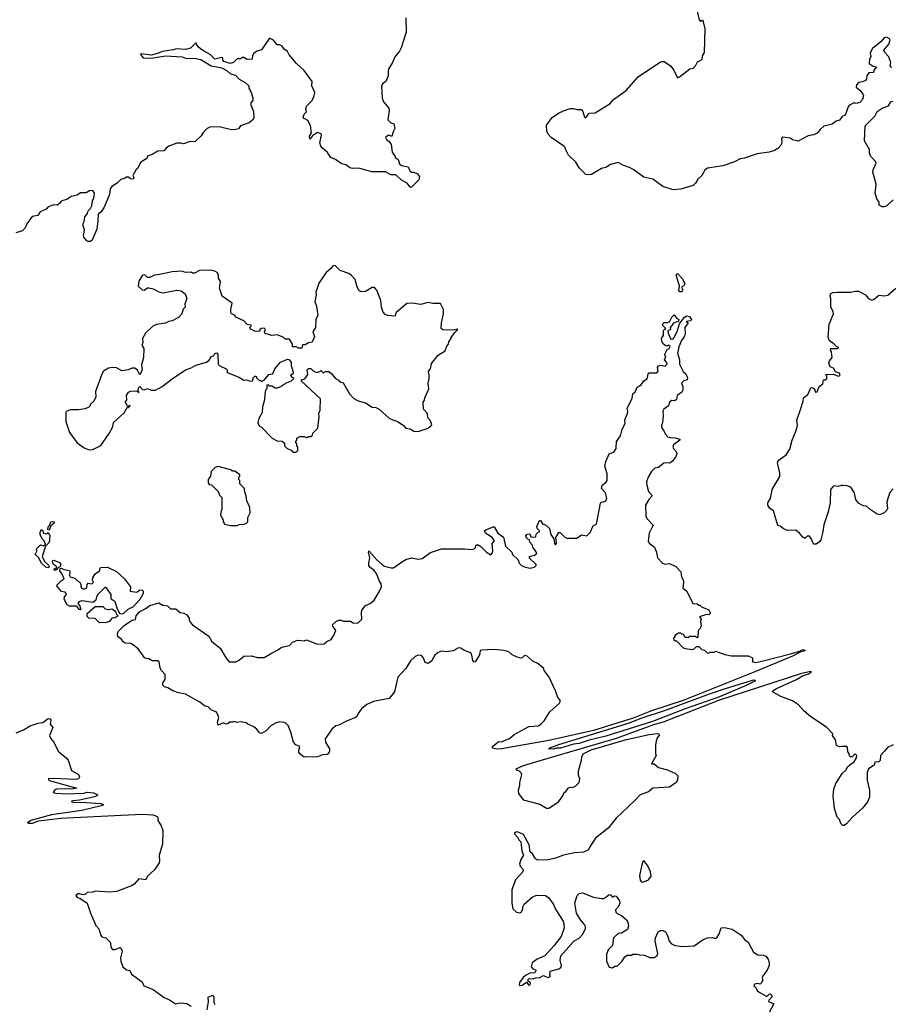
# Model space of a CAD drawing. Extents: x 1985742 to 2252716, y 78271 to 266492.
# Tile 135 of 250: x 2073750 to 2081548, y 212940 to 221748. Entities that reach past the tile are written whole.
import ezdxf

# ---------------------------------------------------------------- set-up
doc = ezdxf.new("R2010")
doc.units = 0

msp = doc.modelspace()

# ---------------------------------------------------------------- linework, layer by layer
at = {"layer": '0CON10XD'}
for points in [[(2081483.3, 221586.7), (2081457.7, 221552.3), (2081380.7, 221489.3), (2081358.3, 221451.7), (2081363.3, 221415), (2081353.3, 221395), (2081350, 221355), (2081385, 221332.5), (2081416.7, 221326.7), (2081393, 221297), (2081387.5, 221275), (2081347.5, 221272.5), (2081330, 221245), (2081326.2, 221215), (2081317.5, 221205), (2081289.3, 221190.7), (2081255, 221186.2), (2081236.7, 221165), (2081233.3, 221145), (2081268.8, 221115), (2081292.7, 221082.7), (2081298, 221065), (2081290, 221035), (2081265, 221006.7), (2081235, 220996.7), (2081215, 221002.5), (2081175, 220984.2), (2081162.2, 220967.8), (2081136, 220894), (2081109.1, 220880.9), (2081085, 220850), (2081055, 220840), (2081018.3, 220811.7), (2080945, 220793.8), (2080910, 220765), (2080885, 220732.5), (2080855, 220717.5), (2080805, 220710), (2080715, 220660), (2080664.1, 220674.1), (2080645, 220686.7), (2080574.2, 220695.8), (2080566, 220685), (2080567.9, 220652.1), (2080561.7, 220628.3), (2080533.6, 220596.4), (2080501.7, 220578.3), (2080455, 220563.3), (2080346.4, 220546.4), (2080235, 220510), (2080195, 220503.3), (2080145, 220476.7), (2080039.3, 220440.7), (2079905, 220420), (2079879.5, 220400.5), (2079853.8, 220355), (2079817.6, 220322.4), (2079796.2, 220285), (2079776.7, 220265), (2079665, 220232.5), (2079596.1, 220226.1), (2079505, 220256.2), (2079415, 220320), (2079335, 220338.8), (2079238.3, 220408.3), (2079205, 220426.7), (2079145, 220446.7), (2079105, 220470), (2079035, 220452), (2078995, 220426.2), (2078954.1, 220415.9), (2078865, 220362), (2078835, 220358.8), (2078815, 220363.3), (2078755, 220423.3), (2078725, 220473.3), (2078660, 220535), (2078637.5, 220582.5), (2078630, 220605), (2078617.3, 220617.3), (2078504.1, 220694.1), (2078477.5, 220725), (2078465, 220750), (2078462.5, 220805), (2078515, 220872.5), (2078569.3, 220910.7), (2078616.4, 220933.6), (2078675, 220952.5), (2078705, 220952.5), (2078735, 220943.3), (2078775, 220943.3), (2078787.5, 220927.5), (2078802.9, 220875), (2078815, 220868.8), (2078845, 220910), (2078897.5, 220915), (2079033.6, 220996.4), (2079063.3, 221035), (2079176.7, 221115), (2079282.5, 221235), (2079475, 221363.3), (2079495, 221373.3), (2079515, 221372.5), (2079572.5, 221335), (2079603.3, 221295), (2079635, 221227.5), (2079652.5, 221235), (2079745, 221307.5), (2079776.4, 221313.6), (2079797.5, 221335), (2079815, 221370), (2079855, 221392.5), (2079858.8, 221425), (2079875.4, 221454.6), (2079883.3, 221665), (2079868.3, 221728.3), (2079865, 221737.5), (2079855, 221740), (2079845, 221730), (2079832.5, 221745), (2079800, 221885)], [(2077205.7, 221765), (2077209.2, 221635), (2077164, 221495), (2077148, 221465), (2077106.2, 221415), (2077086, 221365), (2077050, 221305), (2077046, 221286), (2077048, 221245), (2077026.7, 221195), (2076995, 221172.5), (2076987, 221153), (2076993.8, 221045), (2077005, 221013.3), (2077053.3, 220955), (2077056.2, 220935), (2077043, 220853), (2077070, 220825), (2077096, 220816), (2077107.5, 220775), (2077090, 220745), (2077078.3, 220701.7), (2077061.7, 220711.7), (2077045, 220712.5), (2077023.3, 220695), (2077032.5, 220675), (2077056.7, 220656.7), (2077075, 220630), (2077083, 220563), (2077110, 220525), (2077110, 220515), (2077136.7, 220496.7), (2077147, 220457), (2077165, 220442.5), (2077225, 220430), (2077240, 220395), (2077253, 220383), (2077275, 220382.5), (2077309.3, 220369.3), (2077327.5, 220345), (2077322.5, 220315), (2077255, 220250), (2077245, 220250), (2077216.4, 220286.4), (2077165, 220312.5), (2077115, 220360), (2077070.7, 220360.7), (2077023, 220387), (2076896.4, 220386.4), (2076785, 220420), (2076726.4, 220416.4), (2076705, 220423.3), (2076675, 220446.7), (2076625, 220460), (2076575, 220496.7), (2076533.9, 220513.9), (2076505, 220560), (2076455, 220600), (2076443.8, 220616.2), (2076436, 220645), (2076450, 220715), (2076446.1, 220726.1), (2076415, 220737.5), (2076370.8, 220709.2), (2076345, 220680), (2076343.3, 220705), (2076360, 220735), (2076350.5, 220800.5), (2076327.5, 220845), (2076295, 220863.8), (2076286.4, 220876.4), (2076295, 220902.5), (2076316.4, 220923.6), (2076311.2, 220945), (2076316.4, 220973.6), (2076367.5, 221025), (2076383.3, 221065), (2076390, 221095), (2076362.5, 221155), (2076367.5, 221195), (2076295, 221292.5), (2076227.5, 221355), (2076161.7, 221431.7), (2076145, 221462.5), (2076115, 221482.5), (2076099.3, 221509.3), (2076075, 221522.5), (2076055, 221522.5), (2076020, 221565), (2075985, 221582.5), (2075913, 221477), (2075875, 221466.2), (2075843.3, 221445), (2075833.3, 221425), (2075830, 221395), (2075785, 221392.5), (2075755, 221410), (2075745, 221410), (2075725, 221397.5), (2075695, 221397.5), (2075664.1, 221365.9), (2075633.2, 221356.8), (2075576.7, 221375), (2075567.5, 221385), (2075567.5, 221405), (2075559.3, 221409.3), (2075495, 221394.4), (2075455, 221436.7), (2075395, 221467.5), (2075365, 221490), (2075347.5, 221505), (2075325, 221540), (2075277, 221493), (2075235, 221480), (2075152.3, 221487.7), (2075125, 221478), (2075025, 221462), (2074992.9, 221447.1), (2074925, 221431.2), (2074835, 221442.5), (2074830, 221435), (2074853.8, 221405), (2074927.3, 221402.7), (2075055, 221423.3), (2075203.8, 221413.8), (2075235, 221403.3), (2075325, 221399.5), (2075370.6, 221390.6), (2075464, 221334), (2075557.4, 221317.4), (2075605, 221290), (2075635, 221264.4), (2075682.2, 221252.2), (2075714.5, 221214.5), (2075766.7, 221185), (2075800, 221155), (2075800, 221135), (2075817.5, 221105), (2075835, 221050), (2075836.7, 221025), (2075817.5, 221005), (2075817.5, 220985), (2075843.3, 220925), (2075845, 220870), (2075837.5, 220855), (2075803.6, 220826.4), (2075725, 220797.5), (2075707.7, 220772.3), (2075685, 220764.3), (2075645, 220762.5), (2075535, 220788.1), (2075452.5, 220785), (2075427.5, 220775), (2075395, 220742.5), (2075375, 220708.8), (2075316.7, 220655), (2075275, 220658.1), (2075215, 220638), (2075193.9, 220643.9), (2075155, 220642.5), (2075085, 220616), (2075060.5, 220599.5), (2075040, 220575), (2074985, 220572.5), (2074935, 220542.5), (2074893.6, 220526.4), (2074887.5, 220505), (2074835, 220472.5), (2074803, 220417), (2074791.7, 220408.3), (2074762.5, 220355), (2074772.5, 220335), (2074765, 220320), (2074743, 220323), (2074725, 220340), (2074705, 220340), (2074695, 220330), (2074655, 220316.7), (2074622.5, 220285), (2074573.8, 220255), (2074558.8, 220235), (2074553.8, 220185), (2074503.3, 220065), (2074476.7, 220025), (2074453, 220007), (2074450.7, 219949.3), (2074440, 219875), (2074397.5, 219775), (2074385, 219762.5), (2074363, 219763), (2074350, 219770), (2074323, 219803), (2074320, 219815), (2074330, 219865), (2074316.7, 219905), (2074317.5, 219925), (2074327, 219943), (2074332.5, 219985), (2074357.5, 220015), (2074363, 220037), (2074385, 220060), (2074396.4, 220083.6), (2074397.5, 220115), (2074417.5, 220165), (2074420, 220195), (2074405, 220220), (2074375, 220217.5), (2074345, 220197.5), (2074295, 220197.5), (2074265, 220177.5), (2074210, 220165), (2074178.8, 220141.2), (2074120, 220125), (2074107.7, 220102.3), (2074085, 220087.5), (2074055, 220092.5), (2074005, 220072.5), (2073986.1, 220053.9), (2073932.3, 220027.7), (2073913.9, 219996.1), (2073861.7, 219988.3), (2073815, 219922.5), (2073800, 219885), (2073775, 219857.5), (2073715, 219840)], [(2081555, 221319.2), (2081541.2, 221325), (2081536.2, 221335), (2081543.3, 221365), (2081526.2, 221415), (2081489.2, 221455), (2081481.2, 221475), (2081525, 221527.5), (2081537.5, 221565), (2081532.5, 221575), (2081505, 221592.5), (2081483.3, 221586.7)], [(2081565, 220137.5), (2081523.6, 220096.4), (2081508.3, 220081.7), (2081485, 220073.3), (2081465, 220073.3), (2081438.3, 220088.3), (2081440, 220115), (2081417.5, 220145), (2081403.3, 220195), (2081413.3, 220275), (2081383.8, 220385), (2081385.8, 220404.2), (2081412, 220465), (2081405, 220480), (2081363.9, 220523.9), (2081353.6, 220553.6), (2081353.3, 220585), (2081308.8, 220665), (2081315, 220797.5), (2081400.8, 220885), (2081420, 220925), (2081465, 220956.2), (2081523, 220977), (2081545, 221012.5), (2081565, 221020)], [(2076225, 217880), (2076240, 217895), (2076240, 217925), (2076230, 217935), (2076230, 217955), (2076220, 217965), (2076220, 217975), (2076230, 217985), (2076230, 218005), (2076255, 218020), (2076295, 218020), (2076315, 218010), (2076325, 218010), (2076335, 218020), (2076355, 218020), (2076368.3, 218031.7), (2076371.7, 218048.3), (2076417.5, 218095), (2076430, 218195), (2076427.5, 218225), (2076437.5, 218255), (2076440, 218355), (2076270, 218515), (2076270, 218525), (2076300, 218535), (2076317.5, 218555), (2076327.5, 218575), (2076322.5, 218615), (2076335, 218627.5), (2076355, 218627.5), (2076375, 218607.5), (2076405, 218592.5), (2076435, 218600), (2076445, 218610), (2076465, 218590), (2076485, 218600), (2076515, 218600), (2076525, 218590), (2076535, 218590), (2076575, 218537.5), (2076603, 218523), (2076615, 218507.5), (2076645, 218500), (2076701.2, 218401.2), (2076739.3, 218359.3), (2076779.5, 218339.5), (2076845, 218321.2), (2076905, 218282.5), (2076935, 218280), (2076967.5, 218265), (2077059.3, 218179.3), (2077135, 218150), (2077185, 218117.5), (2077205, 218092.5), (2077245, 218087.5), (2077275, 218066.7), (2077315, 218063.8), (2077395, 218090), (2077423, 218107), (2077437.5, 218125), (2077425, 218160), (2077402.5, 218185), (2077400, 218225), (2077362.5, 218265), (2077360, 218325), (2077372.5, 218345), (2077373.6, 218363.6), (2077409.2, 218445), (2077404.4, 218495), (2077414.3, 218535), (2077414.3, 218564.3), (2077406.4, 218603.6), (2077426.7, 218625), (2077435, 218672.5), (2077495, 218746), (2077556.7, 218785), (2077573, 218827), (2077587.5, 218845), (2077590, 218865), (2077610, 218895), (2077610, 218905), (2077641.7, 218948.3), (2077670, 218975), (2077665, 218980), (2077635, 218970), (2077535, 218972.5), (2077520, 218985), (2077523.3, 219035), (2077542.5, 219115), (2077542.5, 219155), (2077515, 219210), (2077445, 219210), (2077405, 219217.5), (2077335, 219199.2), (2077265, 219210.8), (2077215, 219209.2), (2077116.2, 219125), (2077110, 219095), (2077045, 219101.9), (2077021.1, 219111.1), (2077002.3, 219132.3), (2076987.8, 219175), (2076981.2, 219235), (2076945, 219327.5), (2076925, 219352.5), (2076905, 219353.3), (2076845, 219316.7), (2076807, 219313), (2076784.2, 219324.2), (2076765.7, 219365.7), (2076750, 219425), (2076719.5, 219459.5), (2076695, 219477.5), (2076617.5, 219505), (2076575, 219546.2), (2076555, 219547.5), (2076543, 219527), (2076492.5, 219485), (2076425, 219390), (2076398.3, 219311.7), (2076402.5, 219285), (2076390.8, 219225), (2076406.2, 219185), (2076416.2, 219105), (2076400, 219065), (2076396.7, 218995), (2076372.5, 218955), (2076387.5, 218915), (2076366.7, 218863.3), (2076333, 218857), (2076305, 218840), (2076281.7, 218838.3), (2076275, 218810), (2076245, 218810), (2076225, 218820), (2076191.7, 218821.7), (2076190, 218845), (2076165, 218890), (2076125, 218890), (2076107, 218907), (2076055, 218927.5), (2076005, 218922.5), (2075945, 218940), (2075940, 218955), (2075950, 218975), (2075937, 218987), (2075910, 218985), (2075900, 218975), (2075898.3, 218961.7), (2075883, 218957), (2075855, 218960), (2075815, 218980), (2075810, 218995), (2075820, 219005), (2075820, 219015), (2075785, 219020), (2075755, 219052.5), (2075690, 219085), (2075668.3, 219108.3), (2075645, 219117.5), (2075638.8, 219128.8), (2075638, 219155), (2075651.7, 219211.7), (2075562.5, 219275), (2075537.5, 219345), (2075547.5, 219405), (2075530, 219435), (2075530, 219465), (2075517.5, 219485), (2075495, 219497.5), (2075455, 219506.7), (2075393, 219503), (2075365, 219507.5), (2075315, 219480), (2075295, 219480), (2075285, 219490), (2075235, 219487.5), (2075205, 219496.7), (2075115, 219492.5), (2075005, 219467.5), (2074955, 219462.5), (2074915, 219442.5), (2074895, 219442.5), (2074870, 219465), (2074848.3, 219461.7), (2074815, 219410), (2074810, 219365), (2074845, 219332.5), (2074865, 219327.5), (2074895, 219350), (2074905, 219350), (2074945, 219340), (2074995, 219312.5), (2075035, 219303.8), (2075155, 219327.5), (2075195, 219322.5), (2075230, 219295), (2075241.7, 219261.7), (2075242.5, 219245), (2075227.5, 219205), (2075230, 219175), (2075213, 219157), (2075200, 219115), (2075170, 219085), (2075115, 219052.5), (2075085, 219047.5), (2075056.1, 219033.9), (2074975, 219021.2), (2074942.5, 219005), (2074875, 218943.3), (2074850, 218895), (2074850.7, 218859.3), (2074843.3, 218835), (2074861.2, 218805), (2074857.5, 218725), (2074841.2, 218658.8), (2074845.6, 218615), (2074825, 218570), (2074805, 218612.5), (2074779.3, 218629.3), (2074755, 218630), (2074720, 218615), (2074665, 218606.7), (2074615, 218633.3), (2074585, 218636.7), (2074545, 218630), (2074500, 218605), (2074484.1, 218575.9), (2074429.5, 218420.5), (2074432.5, 218375), (2074412.5, 218335), (2074380, 218305), (2074380, 218295), (2074369.3, 218280.7), (2074335, 218267.5), (2074275, 218257.5), (2074205, 218257.5), (2074173, 218247), (2074163, 218237), (2074163.6, 218153.6), (2074196.7, 218055), (2074265, 217963.3), (2074326.4, 217916.4), (2074370.7, 217900.7), (2074405, 217902.5), (2074475, 217940), (2074550, 218045), (2074582.5, 218105), (2074590, 218145), (2074685, 218230), (2074711.7, 218278.3), (2074725, 218280), (2074740, 218295), (2074735, 218300), (2074730, 218290), (2074711.7, 218291.7), (2074708.3, 218308.3), (2074692.5, 218325), (2074710, 218345), (2074706.7, 218385), (2074722.5, 218415), (2074745, 218423.3), (2074797.5, 218427.5), (2074815, 218410), (2074820, 218415), (2074810, 218420), (2074813.3, 218455), (2074825, 218467.5), (2074848.3, 218438.3), (2074865, 218437.5), (2074895, 218447.5), (2074925, 218432.5), (2074965, 218432.5), (2075023.6, 218466.4), (2075113.3, 218535), (2075235, 218616.2), (2075285, 218633.3), (2075325, 218656.7), (2075422.5, 218685), (2075446.8, 218703.2), (2075465, 218733.8), (2075485.9, 218744.1), (2075497.5, 218762.5), (2075515, 218767.5), (2075523.8, 218753.8), (2075526.7, 218665), (2075541.7, 218651.7), (2075597.5, 218625), (2075607.5, 218615), (2075607.5, 218595), (2075615, 218587.5), (2075710.7, 218550.7), (2075755, 218522.5), (2075775, 218527.5), (2075817, 218513), (2075833, 218517), (2075843, 218547), (2075855, 218560), (2075865, 218560), (2075870, 218545), (2075895, 218520), (2075905, 218520), (2075915, 218510), (2075921.7, 218518.3), (2075938.3, 218521.7), (2075980, 218575), (2076015, 218580), (2076032.5, 218625), (2076082.5, 218685), (2076145, 218710), (2076158.8, 218708.8), (2076177.5, 218685), (2076177.5, 218655), (2076197.5, 218595), (2076196.4, 218583.6), (2076172.5, 218565), (2076185, 218550), (2076200, 218545), (2076200, 218535), (2076180, 218515), (2076135, 218497.5), (2076090, 218465), (2076055, 218452.5), (2076035, 218452.5), (2076005, 218470), (2075985, 218470), (2075975, 218480), (2075961.7, 218478.3), (2075960, 218445), (2075950, 218435), (2075942.5, 218395), (2075941.7, 218348.3), (2075922.5, 218285), (2075920, 218235), (2075888.3, 218181.7), (2075880, 218145), (2075892.5, 218115), (2075913, 218103), (2076010, 218005), (2076055, 217980), (2076097, 217977), (2076118.3, 217958.3), (2076120, 217935), (2076141.7, 217911.7), (2076178.3, 217898.3), (2076195, 217880), (2076225, 217880)], [(2079675, 219312), (2079655, 219312.5), (2079648, 219325), (2079653.3, 219365), (2079623.3, 219465), (2079635, 219477.5), (2079678.6, 219428.6), (2079700, 219385), (2079691.7, 219368.3), (2079670, 219355), (2079681.7, 219331.7), (2079675, 219312)], [(2081565, 217552.5), (2081535, 217517.5), (2081516.2, 217465), (2081508.3, 217431.7), (2081513.3, 217375), (2081508.3, 217361.7), (2081485, 217337.5), (2081445, 217320), (2081422.5, 217325), (2081357.7, 217367.7), (2081326.1, 217396.1), (2081295, 217399.2), (2081255, 217423.3), (2081231.2, 217455), (2081220, 217515), (2081185, 217567.5), (2081145, 217580), (2081115, 217577.5), (2081105, 217582.5), (2081075, 217573.3), (2081035, 217576.7), (2081025, 217570), (2081002.5, 217545), (2081002, 217425), (2080984.1, 217345.9), (2080945, 217230), (2080936.7, 217165), (2080918.8, 217095), (2080905, 217076.7), (2080875, 217056.7), (2080855, 217057.5), (2080847.5, 217065), (2080835, 217100), (2080817, 217127), (2080795, 217126.7), (2080775, 217107.5), (2080755, 217117.5), (2080727.5, 217155), (2080695, 217180), (2080615, 217177.5), (2080580, 217195), (2080555, 217217.5), (2080533.6, 217223.6), (2080492.5, 217355), (2080460, 217375), (2080442.5, 217405), (2080442.5, 217425), (2080466.4, 217463.6), (2080482.5, 217545), (2080549.3, 217660.7), (2080550, 217695), (2080530, 217785), (2080536.7, 217805), (2080606.7, 217855), (2080640, 217905), (2080660, 217985), (2080691.7, 218058.3), (2080707.5, 218115), (2080703.6, 218166.4), (2080735, 218260), (2080760, 218335), (2080762.5, 218365), (2080802.5, 218395), (2080825, 218450), (2080835, 218457.5), (2080858.3, 218448.3), (2080870, 218415), (2080885, 218420), (2080902.5, 218465), (2080935, 218490), (2080940, 218525), (2080955, 218527.5), (2080970.7, 218539.3), (2080972.5, 218562.5), (2080960, 218575), (2081027.3, 218577.3), (2081075, 218558.6), (2081091.2, 218565), (2081085, 218586.2), (2081047.7, 218597.7), (2081030, 218630), (2081001.7, 218641.7), (2080987.5, 218675), (2080993.9, 218696.1), (2081017.5, 218725), (2081012.5, 218775), (2081002.5, 218795), (2081007.5, 218805), (2081063, 218807), (2081077.5, 218815), (2081061.2, 218821.2), (2081035, 218847.5), (2080994.3, 218874.3), (2080984.1, 218904.1), (2080990.8, 219025), (2081030, 219115), (2081027.5, 219135), (2081008.3, 219178.3), (2081006.7, 219255), (2081000, 219275), (2081003.9, 219296.1), (2081023.9, 219306.1), (2081065, 219311.2), (2081185, 219311.2), (2081225, 219320), (2081255, 219318.8), (2081317.3, 219287.3), (2081345, 219253.3), (2081375, 219240), (2081395, 219247.5), (2081435, 219283.8), (2081485, 219276.7), (2081516.4, 219283.6), (2081587.5, 219345)], [(2076415, 215153.3), (2076295, 215150), (2076255, 215180), (2076246.2, 215195), (2076246.4, 215213.6), (2076257.5, 215245), (2076221.7, 215261.7), (2076200, 215285), (2076176, 215375), (2076152.7, 215432.7), (2076135, 215453.3), (2076115, 215460), (2076076.1, 215466.1), (2076045, 215456.7), (2075997.7, 215432.3), (2075955, 215386.7), (2075915, 215362.5), (2075895, 215367.5), (2075871.7, 215401.7), (2075845, 215421.2), (2075790, 215445), (2075775, 215457.5), (2075725, 215466.7), (2075695, 215460), (2075665, 215470), (2075655, 215462.5), (2075625, 215462.5), (2075615, 215452.5), (2075595, 215447.5), (2075575, 215457.5), (2075525, 215437.5), (2075520, 215465), (2075532.5, 215505), (2075517.5, 215545), (2075507.5, 215555), (2075465, 215570), (2075435, 215600), (2075405, 215611.2), (2075362.3, 215642.3), (2075235, 215713.8), (2075170, 215725), (2075120, 215745), (2075075, 215772.5), (2075045, 215780), (2075030, 215795), (2075030, 215815), (2075052.5, 215845), (2075051.7, 215891.7), (2075020, 215925), (2075008.3, 215948.3), (2074997.5, 216005), (2074985, 216012.5), (2074935, 216012.5), (2074905, 216030), (2074870, 216035), (2074809.3, 216119.3), (2074768.3, 216151.7), (2074745, 216166.7), (2074695, 216171.2), (2074675, 216183.3), (2074662.5, 216205), (2074628.3, 216228.3), (2074626.1, 216253.9), (2074632, 216275), (2074680.8, 216325), (2074715, 216350), (2074755, 216375.8), (2074785, 216382.5), (2074792, 216415), (2074825, 216454.4), (2074873, 216477), (2074915, 216506.9), (2074995, 216532.5), (2075031.2, 216511.2), (2075072.5, 216505), (2075098.3, 216478.3), (2075147.7, 216477.7), (2075186.4, 216446.4), (2075219.5, 216439.5), (2075245, 216423.8), (2075266.2, 216395), (2075266.7, 216375), (2075275, 216357.5), (2075296.7, 216335), (2075443.8, 216233.8), (2075470, 216185), (2075543.3, 216125), (2075596.7, 216035), (2075625, 216004), (2075685, 216003.3), (2075715, 216018.8), (2075755, 216053.3), (2075825, 216058), (2075875, 216042.5), (2075937.1, 216042.9), (2075994.2, 216075.8), (2076055, 216106.7), (2076095, 216136.2), (2076165, 216150), (2076191.7, 216178.3), (2076235, 216197.5), (2076295, 216190), (2076315, 216200), (2076415, 216161.2), (2076475, 216163.8), (2076497.5, 216185), (2076535.9, 216204.1), (2076557.5, 216235), (2076577.5, 216285), (2076551.7, 216321.7), (2076550, 216335), (2076583, 216367), (2076605, 216377.5), (2076625, 216377.5), (2076647, 216367), (2076708.3, 216368.3), (2076735, 216352.5), (2076775, 216350), (2076810, 216385), (2076807.5, 216445), (2076812.5, 216465), (2076845, 216506.7), (2076885, 216526.7), (2076920, 216555), (2076970, 216635), (2076986, 216675), (2076985, 216700), (2076965, 216730), (2076945, 216788.8), (2076920.9, 216820.9), (2076886.1, 216846.1), (2076874.2, 216864.2), (2076872.5, 216885), (2076882.5, 216935), (2076870, 216985), (2076875, 216997.5), (2076946.4, 216916.4), (2076995, 216870.8), (2077015, 216860.8), (2077075, 216843.3), (2077095, 216843.3), (2077175, 216900), (2077205, 216918.8), (2077255, 216933.3), (2077315, 216921.2), (2077352.3, 216927.7), (2077425, 216981.2), (2077525, 217013.8), (2077733.6, 217013.6), (2077793, 217007), (2077817.5, 217015), (2077827.5, 217025), (2077830, 217045), (2077845, 217052.5), (2077876.1, 217036.1), (2077927.5, 216985), (2077965, 216960), (2077977.5, 216975), (2077983, 216997), (2077978.3, 217061.7), (2077996.7, 217085), (2077977.1, 217117.1), (2077917.5, 217155), (2077910, 217175), (2077920, 217185), (2077985, 217212.5), (2077995, 217210), (2078026.7, 217155), (2078078.3, 217118.3), (2078095, 217037.5), (2078152.5, 216985), (2078160, 216965), (2078210, 216915), (2078220, 216885), (2078240, 216865), (2078265, 216852.5), (2078315, 216842.5), (2078355, 216850), (2078370, 216865), (2078370, 216875), (2078311.7, 216931.7), (2078310, 216945), (2078355, 216957.5), (2078377.5, 216975), (2078360, 217005), (2078340, 217025), (2078338.3, 217048.3), (2078313, 217073), (2078308.3, 217098.3), (2078295, 217100), (2078280, 217115), (2078278.3, 217131.7), (2078290, 217145), (2078315, 217150), (2078321.7, 217121.7), (2078335, 217117.5), (2078368.3, 217121.7), (2078370, 217145), (2078385, 217160), (2078400, 217165), (2078400, 217175), (2078383, 217193), (2078377.5, 217215), (2078401.7, 217268.3), (2078408.3, 217268.3), (2078430, 217235), (2078445, 217232.5), (2078455, 217230), (2078490, 217195), (2078503, 217143), (2078530, 217105), (2078533.6, 217063.6), (2078545, 217050), (2078552.5, 217065), (2078547.5, 217115), (2078575, 217160), (2078585, 217160), (2078630, 217115), (2078645, 217110), (2078735, 217110), (2078775, 217140), (2078825, 217130), (2078855, 217160), (2078880.7, 217219.3), (2078910, 217235), (2078946.4, 217423.6), (2078955, 217432.5), (2078976.4, 217433.6), (2078995, 217442.5), (2079003.3, 217465), (2078990, 217515), (2078956.7, 217555), (2078962.5, 217585), (2078995, 217606.7), (2079005.8, 217624.2), (2079005.7, 217685), (2078984.3, 217754.3), (2078992.9, 217795), (2079024, 217865), (2079065, 217880), (2079087.6, 217912.4), (2079090.6, 217975), (2079126.2, 218025), (2079138.8, 218085), (2079168, 218135), (2079163, 218167), (2079186.4, 218223.6), (2079190, 218245), (2079185, 218270), (2079228.8, 218361.2), (2079235, 218400), (2079255, 218418.8), (2079275, 218460), (2079308.8, 218481.2), (2079335, 218516.7), (2079362.5, 218535), (2079375, 218587.5), (2079445, 218587.5), (2079462.5, 218605), (2079457.5, 218635), (2079465, 218650), (2079485, 218657.5), (2079525, 218647.5), (2079542.5, 218665), (2079537.5, 218685), (2079517.5, 218705), (2079530, 218735), (2079523, 218743), (2079523.3, 218755), (2079542.5, 218797.5), (2079560, 218805), (2079570, 218825), (2079555, 218837.5), (2079541.7, 218828.3), (2079525, 218832.5), (2079505, 218852.5), (2079495, 218872.5), (2079493.3, 218895), (2079510, 218925), (2079508.8, 218965), (2079515, 218977.5), (2079530, 218985), (2079505, 219012.5), (2079502.5, 219027.5), (2079515, 219037.5), (2079545, 219037.5), (2079565, 219046.2), (2079585, 219086.7), (2079605, 219106.7), (2079625, 219076.7), (2079647.5, 219065), (2079645, 219047.5), (2079602.9, 219037.1), (2079570, 218995), (2079572.5, 218975), (2079550, 218965), (2079551.2, 218945), (2079575, 218890), (2079595, 218892.5), (2079606.1, 218903.9), (2079635, 218967.5), (2079651.7, 219028.3), (2079696.2, 219085), (2079715, 219100), (2079743.6, 219093.6), (2079760, 219065), (2079755, 219052.5), (2079713, 219047), (2079730, 219035), (2079701.2, 218995), (2079703.3, 218935), (2079695, 218910), (2079671.7, 218878.3), (2079648.3, 218821.7), (2079636.2, 218765), (2079653.8, 218705), (2079653.3, 218665), (2079685, 218600), (2079708.8, 218578.8), (2079723.3, 218545), (2079722.5, 218527.5), (2079691.7, 218518.3), (2079670, 218495), (2079683, 218463), (2079682.5, 218435), (2079673, 218417), (2079632.5, 218385), (2079625, 218350), (2079611.7, 218338.3), (2079585, 218342.5), (2079575, 218336.7), (2079564, 218325), (2079555.8, 218294.2), (2079513.3, 218265), (2079504, 218245), (2079508, 218205), (2079500.8, 218145), (2079490.8, 218115), (2079494, 218095), (2079510.8, 218075), (2079525, 218043.3), (2079547.7, 218017.7), (2079569.2, 218009.2), (2079615, 218006.9), (2079655, 217996.2), (2079656.7, 217985), (2079600, 217945), (2079593.3, 217925), (2079596.7, 217915), (2079623.6, 217883.6), (2079630, 217865), (2079616.7, 217835), (2079587.5, 217795), (2079565, 217780), (2079515, 217783.3), (2079465, 217743.3), (2079432.5, 217735), (2079403.8, 217705), (2079373.8, 217655), (2079358, 217615), (2079360, 217585), (2079375, 217526.7), (2079406.2, 217495), (2079406.2, 217485), (2079378.8, 217455), (2079347.5, 217405), (2079351.4, 217305), (2079363.6, 217283.6), (2079416.7, 217225), (2079381.2, 217155), (2079374, 217085), (2079382.5, 217065), (2079428.3, 217028.3), (2079446.7, 216985), (2079456.7, 216935), (2079500, 216885), (2079525, 216877.5), (2079565, 216882.5), (2079620, 216855), (2079665, 216810), (2079670, 216765), (2079687, 216737), (2079690, 216715), (2079683, 216663), (2079717.5, 216635), (2079772.5, 216525), (2079811.7, 216521.7), (2079825, 216510), (2079835, 216510), (2079850, 216495), (2079915, 216467.5), (2079927.5, 216445), (2079926.7, 216435), (2079915.8, 216424.2), (2079895, 216426.7), (2079832.5, 216405), (2079847.5, 216385), (2079840, 216365), (2079847.5, 216325), (2079838.3, 216301.7), (2079820, 216285), (2079818.3, 216221.7), (2079805, 216220), (2079795, 216230), (2079745, 216230), (2079735, 216220), (2079705, 216220), (2079688.3, 216248.3), (2079675, 216250), (2079665, 216260), (2079645, 216260), (2079611.7, 216238.3), (2079610, 216225), (2079600, 216215), (2079601.7, 216201.7), (2079615, 216190), (2079625, 216190), (2079685, 216130), (2079703, 216123), (2079765, 216112.5), (2079785, 216120), (2079805, 216140), (2079825, 216140), (2079853, 216113), (2079877, 216107), (2079900, 216085), (2079915, 216080), (2079925, 216090), (2079965, 216090), (2079975, 216100), (2080058.3, 216068.3), (2080115, 216057.5), (2080266.4, 216056.4), (2080305, 216040), (2080305, 216003.3), (2080335, 215998), (2080413.3, 216015), (2080635, 216070.9), (2080730.8, 216099.2), (2080755, 216114), (2080775.9, 216105.9), (2080765, 216098), (2080738.3, 216091.7), (2080665, 216053.5), (2080327.1, 215912.9), (2079685, 215658.8), (2079402.5, 215565), (2079240, 215500), (2078885, 215390), (2078485, 215300), (2078060, 215225), (2078022.4, 215222.4), (2077980, 215230), (2077980, 215245), (2078027.5, 215285), (2078035, 215290), (2078065, 215287.5), (2078115, 215313.3), (2078130, 215315), (2078172.5, 215355), (2078306.1, 215423.9), (2078387.7, 215432.3), (2078412.5, 215445), (2078443.3, 215475), (2078494.4, 215555.6), (2078580, 215635), (2078586.2, 215645), (2078585, 215660), (2078563.8, 215685), (2078543.8, 215745), (2078486.1, 215866.1), (2078443.3, 215925), (2078435, 215947.5), (2078380.7, 215990.7), (2078345, 216007.5), (2078290, 216055), (2078265, 216060), (2078245, 216040), (2078235, 216037.5), (2078200, 216045), (2078155, 216066.7), (2078125, 216092.5), (2078085, 216106.2), (2077985, 216114.2), (2077885, 216108.1), (2077871.2, 216105), (2077863.1, 216065), (2077825.3, 216004.7), (2077815, 216000.8), (2077803.5, 216015), (2077795.7, 216064.3)], [(2075695, 217222.5), (2075715, 217232.5), (2075756.4, 217233.6), (2075780, 217245), (2075790, 217255), (2075792.5, 217295), (2075812.5, 217335), (2075810, 217385), (2075783, 217443), (2075777.5, 217485), (2075760, 217535), (2075760, 217555), (2075720, 217595), (2075720, 217625), (2075710, 217635), (2075710, 217655), (2075720, 217665), (2075720, 217675), (2075675, 217710), (2075655, 217710), (2075647, 217717), (2075525, 217750), (2075515, 217747.5), (2075495, 217737.5), (2075462.5, 217705), (2075457.5, 217665), (2075437.5, 217635), (2075437.5, 217605), (2075445, 217590), (2075466.4, 217586.4), (2075526.4, 217526.4), (2075537.5, 217495), (2075557.5, 217475), (2075557.5, 217365), (2075548.3, 217341.7), (2075547.5, 217315), (2075570, 217275), (2075570, 217255), (2075580, 217245), (2075580, 217235), (2075635, 217222.5), (2075695, 217222.5)], [(2074005, 216843.8), (2073985, 216851.2), (2073946.7, 216885), (2073917.5, 216937.5), (2073887.5, 216965), (2073902.5, 216995), (2073900, 217015), (2073935, 217050), (2073965, 217040), (2073980, 217055), (2073970, 217085), (2073952.5, 217105), (2073933.6, 217143.6), (2073933.6, 217166.4), (2073945, 217187.5), (2073955, 217180), (2073963.3, 217153.3), (2073991.7, 217148.3), (2074005, 217160), (2074020, 217135), (2074015, 217070), (2073981.7, 217038.3), (2073951.2, 216945), (2073972.5, 216902.5), (2074008.3, 216868.3), (2074012.5, 216855), (2074005, 216843.8)], [(2074015, 217180), (2074003, 217183), (2074005, 217210), (2074018.3, 217221.7), (2074030, 217255), (2074055, 217260), (2074057.5, 217245), (2074030, 217220), (2074015, 217180)], [(2074075, 216822.5), (2074060, 216825), (2074060, 216835), (2074078.3, 216841.7), (2074080, 216855), (2074052.5, 216875), (2074042.5, 216895), (2074043.3, 216906.7), (2074055, 216912.5), (2074105, 216892.5), (2074117.5, 216875), (2074108.3, 216851.7), (2074091.7, 216848.3), (2074088.3, 216831.7), (2074075, 216822.5)], [(2074650, 216430), (2074626.7, 216475), (2074605, 216540), (2074570, 216565), (2074567.5, 216605), (2074525, 216670), (2074511.7, 216668.3), (2074448.8, 216605), (2074436.2, 216585), (2074430, 216555), (2074407, 216533), (2074305, 216550), (2074280.7, 216539.3), (2074270, 216525), (2074287.5, 216505), (2074290, 216485), (2074300, 216475), (2074295, 216470), (2074281.7, 216471.7), (2074261.7, 216501.7), (2074195, 216502.5), (2074175, 216513.3), (2074147.5, 216565), (2074152.5, 216585), (2074168.8, 216605), (2074166.1, 216616.1), (2074156.2, 216626.2), (2074125, 216632.5), (2074080, 216685), (2074121.7, 216728.3), (2074147.5, 216745), (2074127.5, 216795), (2074110, 216815), (2074111.7, 216838.3), (2074125, 216840), (2074145, 216830), (2074195, 216820), (2074200, 216815), (2074196.7, 216775), (2074202.5, 216765), (2074245, 216752.5), (2074267, 216727), (2074287.5, 216715), (2074296.1, 216696.1), (2074296.7, 216675), (2074305, 216663.3), (2074325, 216653.8), (2074350, 216665), (2074352.5, 216695), (2074363.9, 216706.1), (2074395, 216702.5), (2074410, 216715), (2074402.5, 216735), (2074403.3, 216755), (2074425, 216790), (2074463, 216817), (2074471.7, 216848.3), (2074535, 216850), (2074615, 216811.2), (2074688.8, 216745), (2074742.5, 216675), (2074740, 216635), (2074795, 216626.7), (2074806, 216634), (2074825, 216648), (2074845, 216646), (2074856, 216635), (2074854.2, 216615), (2074825, 216561.2), (2074765, 216497.1), (2074718.2, 216471.8), (2074675, 216434.3), (2074650, 216430)], [(2074465, 216352.5), (2074425, 216390), (2074370, 216395), (2074355, 216410), (2074353, 216437), (2074425, 216500), (2074495, 216500), (2074515, 216477.5), (2074545, 216472.5), (2074575, 216477.5), (2074606.4, 216456.4), (2074613.9, 216433.9), (2074630, 216415), (2074605, 216396.2), (2074576, 216394), (2074555, 216363.8), (2074525, 216354), (2074465, 216352.5)], [(2077795.7, 216064.3), (2077792.5, 216075), (2077776.1, 216086.1), (2077725, 216107.5), (2077697, 216127), (2077675, 216127.5), (2077629.3, 216100.7), (2077565, 216093.8), (2077525, 216098), (2077495, 216087.5), (2077465.5, 216064.5), (2077435, 216010), (2077405, 215990), (2077378.3, 215998.3), (2077364, 216035), (2077345, 216060), (2077315, 216062.9), (2077288.9, 216051.1), (2077247.2, 216012.8), (2077205.2, 215944.8), (2077132.5, 215865), (2077102.9, 215735), (2077055, 215676.7), (2076915, 215649.2), (2076855, 215621.2), (2076807.6, 215582.4), (2076777.7, 215542.3), (2076766.2, 215515), (2076755, 215506.2), (2076675, 215473.8), (2076605, 215436.2), (2076579.7, 215430.3), (2076545, 215404), (2076484.2, 215315), (2076487.5, 215285), (2076522.5, 215225), (2076521.7, 215211.7), (2076517.5, 215195), (2076500, 215175), (2076458.3, 215171.7), (2076415, 215153.3)], [(2081565, 215262.5), (2081515, 215237.5), (2081487.5, 215205), (2081452.5, 215165), (2081449.5, 215120.5), (2081435, 215108.8), (2081400, 215105), (2081395, 215080), (2081343, 215047), (2081333, 215013), (2081333.3, 214945), (2081353.3, 214855), (2081353.3, 214795), (2081337.5, 214755), (2081291.2, 214695), (2081201.2, 214615), (2081147.5, 214555), (2081125, 214540), (2081115, 214540), (2081096.4, 214556.4), (2081083.6, 214593.6), (2081063.3, 214615), (2081040.7, 214690.7), (2081027.5, 214805), (2081032.5, 214865), (2081052.5, 214915), (2081107.5, 215005), (2081143.3, 215036.7), (2081157, 215063), (2081177, 215083), (2081215, 215110), (2081236.7, 215145), (2081240, 215165), (2081225, 215180), (2081197, 215153), (2081183, 215153), (2081173, 215163), (2081170, 215185), (2081158.3, 215198.3), (2081156.4, 215236.4), (2081150, 215245), (2081105, 215247.5), (2081085, 215242.5), (2081057.5, 215255), (2081047.5, 215305), (2081022.5, 215345), (2081025, 215360), (2080970, 215415), (2080824.1, 215514.1), (2080765, 215566.7), (2080718.3, 215618.3), (2080663.6, 215653.6), (2080560, 215695), (2080483.8, 215735), (2080488, 215745), (2080522, 215765), (2080698.6, 215845), (2080753, 215877), (2080805.8, 215895), (2080832.5, 215915), (2080828, 215918), (2080745, 215898.2), (2080002.3, 215657.7), (2079506.7, 215465), (2079419.5, 215440.5), (2079085, 215318.6), (2078425, 215125.4), (2078255, 215072.2), (2078190, 215045), (2078200, 215035), (2078219.3, 215029.3), (2078233.6, 215013.6), (2078240, 214995), (2078221.2, 214925), (2078221.2, 214895), (2078210, 214855), (2078212.5, 214825), (2078255, 214770), (2078405, 214731.2), (2078462.5, 214695), (2078485, 214693.8), (2078569.5, 214750.5), (2078610, 214805), (2078622.5, 214835), (2078636.4, 214843.6), (2078656.1, 214873.9), (2078675, 214883.3), (2078695, 214880), (2078726.1, 214893.9), (2078756.1, 214923.9), (2078760, 214955), (2078749.3, 214989.3), (2078750.5, 215029.5), (2078776.7, 215125), (2078778.3, 215151.7), (2078790.5, 215179.5), (2078863.1, 215216.9), (2079178.6, 215308.6), (2079382.5, 215352.5), (2079454, 215364), (2079469.2, 215359.2), (2079470, 215345), (2079453.3, 215325), (2079443.3, 215295), (2079438.3, 215261.7), (2079437.5, 215185), (2079443.3, 215165), (2079402.5, 215092.5), (2079425, 215092.5), (2079465, 215058.8), (2079545, 215038.8), (2079617.5, 215005), (2079638, 214985), (2079633.8, 214945), (2079622, 214925), (2079565, 214881.4), (2079415, 214874.3), (2079375, 214841.4), (2079300, 214815), (2079256.7, 214765), (2079085, 214603.8), (2079015, 214516.2), (2078903, 214427), (2078853.3, 214355), (2078838, 214322), (2078795, 214300), (2078715, 214296.2), (2078615, 214273.8), (2078545, 214246.7), (2078475, 214233.8), (2078385, 214230), (2078365, 214240.8), (2078336.6, 214286.6), (2078315, 214306.2), (2078311.1, 214361.1), (2078257.8, 214457.8), (2078205, 214482.1), (2078188.9, 214481.1), (2078177.5, 214472.5), (2078177.1, 214465), (2078204, 214435), (2078217.7, 214407.7), (2078233.6, 214393.6), (2078243.6, 214313.6), (2078258.8, 214275), (2078233, 214237), (2078222.5, 214195), (2078227.5, 214175), (2078254, 214145), (2078250.8, 214125), (2078185.8, 214055), (2078153.3, 213965), (2078152.5, 213845), (2078163, 213793), (2078193.9, 213763.9), (2078225, 213757.5), (2078236.4, 213763.6), (2078247.5, 213785), (2078253, 213817), (2078263.6, 213836.4), (2078335, 213900), (2078375, 213917.5), (2078455, 213912.5), (2078485, 213892.5), (2078525, 213832.5), (2078546.7, 213785), (2078612.5, 213685), (2078617.5, 213655), (2078620, 213625), (2078593.6, 213546.4), (2078531.2, 213465), (2078447.5, 213375), (2078380, 213345), (2078335, 213310), (2078326.7, 213275), (2078339.3, 213259.3), (2078366.4, 213246.4), (2078365, 213230), (2078355, 213222.5), (2078315, 213220), (2078275, 213197.5), (2078255, 213180), (2078222.5, 213135), (2078220, 213115), (2078228.3, 213108.3), (2078245, 213110), (2078285, 213137.5), (2078305, 213110), (2078316.4, 213113.6), (2078320, 213125), (2078315, 213140), (2078300, 213145), (2078300, 213165), (2078308.3, 213171.7), (2078343, 213167), (2078365, 213176.7), (2078405, 213180), (2078435, 213197.5), (2078475, 213180), (2078488.3, 213181.7), (2078497.5, 213195), (2078492.5, 213205), (2078495, 213237.5), (2078575, 213257.5), (2078591.2, 213268.8), (2078596, 213285), (2078586.7, 213335), (2078591.2, 213375), (2078710.7, 213509.3), (2078755, 213532.5), (2078786.4, 213563.6), (2078812.5, 213615), (2078812.5, 213635), (2078802.5, 213655), (2078767.5, 213695), (2078732.5, 213755), (2078717.5, 213845), (2078737.5, 213915), (2078755, 213932.5), (2078785, 213936.7), (2078885, 213897.5), (2078955, 213886.7), (2078975, 213886.7), (2078995, 213897.5), (2079025, 213922.5), (2079035, 213920), (2079055, 213900), (2079070.7, 213909.3), (2079086.4, 213906.4), (2079116.7, 213865), (2079120, 213845), (2079107.5, 213815), (2079080, 213785), (2079083.3, 213765), (2079095, 213752.5), (2079133.6, 213733.6), (2079177.5, 213695), (2079190, 213675), (2079196.4, 213643.6), (2079189.3, 213610.7), (2079135, 213577.5), (2079105, 213572.5), (2079063.3, 213535), (2079053.3, 213465), (2079015, 213427.5), (2078998.8, 213385), (2079000, 213325), (2079025, 213273.3), (2079055, 213267.5), (2079075, 213280), (2079095, 213280), (2079136.4, 213323.6), (2079163.6, 213366.4), (2079185, 213380), (2079225, 213380), (2079235, 213390), (2079275, 213390), (2079295, 213382.5), (2079339.3, 213379.3), (2079385, 213358.8), (2079425, 213358.8), (2079435.8, 213364.2), (2079452.3, 213377.7), (2079458.8, 213395), (2079436.4, 213503.6), (2079438, 213535), (2079461.7, 213588.3), (2079480.7, 213599.3), (2079505, 213600), (2079527.7, 213587.7), (2079546, 213555), (2079560, 213505), (2079581.7, 213481.7), (2079615, 213467.3), (2079683.6, 213456.4), (2079785, 213462.5), (2079865, 213520), (2079904.5, 213535.5), (2079949.1, 213539.1)], [(2078525, 215222.9), (2078480, 215225), (2078492.5, 215235), (2078574.5, 215265.5), (2079205, 215458.8), (2079302, 215498), (2079537.5, 215575), (2079921.2, 215718.8), (2080065, 215766), (2080305, 215840), (2080325, 215842.5), (2080332.5, 215835), (2080255.6, 215794.4), (2080009.4, 215690.6), (2079705, 215583.8), (2079410.5, 215469.5), (2078995, 215339.2), (2078845, 215302), (2078755, 215272.5), (2078705, 215266), (2078588.3, 215231.7), (2078549.2, 215230.8), (2078525, 215222.9)], [(2073720.2, 215369.8), (2073783.3, 215395), (2073845, 215430), (2073916.4, 215456.4), (2073958, 215462), (2074005, 215496.7), (2074023, 215493), (2074027.5, 215485), (2074022.5, 215445), (2074047.5, 215417.5), (2074017.5, 215345), (2074025, 215320), (2074056.1, 215286.1), (2074094.4, 215204.4), (2074165.9, 215145.9), (2074184.1, 215124.1), (2074215, 215032.5), (2074277.5, 214995), (2074286.7, 214975), (2074275, 214956.2), (2074255, 214951.8), (2074045, 214960.9), (2074004.3, 214955.7), (2074011.2, 214945), (2074025, 214939.4), (2074260, 214875), (2074215, 214864.2), (2074092.3, 214867.7), (2074065, 214857.5), (2074050, 214835), (2074075, 214828), (2074165, 214823.3), (2074325, 214827.5), (2074355, 214837.5), (2074411.7, 214831.7), (2074450, 214815), (2074440, 214805), (2074420, 214795), (2074286.2, 214766.2), (2074225, 214760), (2074210, 214755), (2074225, 214747.5), (2074345, 214746), (2074475.9, 214735.9), (2074500, 214725), (2074480, 214715), (2074305, 214673.5), (2074035, 214636.5), (2073851.2, 214585), (2073820, 214565), (2073829.5, 214559.5), (2073865, 214561.1), (2073918.7, 214581.3), (2074114.7, 214604.7), (2074658.5, 214631.5), (2074845, 214642.4), (2074944.5, 214634.5), (2074980.7, 214620.7), (2074986.7, 214615), (2074986.7, 214585), (2075015.7, 214535.7), (2075030, 214495), (2075028.3, 214371.7), (2074997.5, 214275), (2075002.5, 214225), (2074996.7, 214205), (2074955, 214142.5), (2074893.6, 214086.4), (2074880, 214055), (2074815, 214062.5), (2074774.2, 214015.8), (2074751.2, 213998.8), (2074615, 213950), (2074555, 213943.3), (2074425, 213952.5), (2074405, 213942.5), (2074355, 213940), (2074335, 213922.5), (2074315, 213920), (2074275, 213930.8), (2074253.3, 213915), (2074265, 213897.1), (2074288.3, 213888.3), (2074352.5, 213845), (2074382.5, 213755), (2074432.5, 213645), (2074457.5, 213615), (2074475, 213556.7)], [(2079325, 214034), (2079376.6, 214053.4), (2079398.6, 214085), (2079392.9, 214125), (2079370.3, 214180.3), (2079335, 214226.7), (2079325, 214217.5), (2079315, 214187.5), (2079293.9, 214093.9), (2079301.9, 214051.9), (2079313.3, 214035), (2079325, 214034)], [(2079949.1, 213539.1), (2079975, 213530), (2079986.6, 213533.4), (2080008.2, 213571.8), (2080026.1, 213623.9), (2080053.6, 213626.4), (2080125, 213613.3), (2080205, 213557.5), (2080237, 213517), (2080266.4, 213496.4), (2080315, 213407.5), (2080355, 213383.3), (2080405, 213380.8), (2080425, 213372), (2080446, 213345), (2080455.8, 213315), (2080454.1, 213285.9), (2080437.5, 213245), (2080397.5, 213195), (2080392.5, 213175), (2080397.5, 213155), (2080385, 213130), (2080375, 213120), (2080355, 213127.5), (2080325, 213120), (2080317.5, 213105), (2080340, 213085), (2080347.5, 213065), (2080365, 213047.5), (2080435, 213010), (2080455, 213030), (2080465, 213032.5), (2080478.3, 213018.3), (2080480, 213005), (2080451.7, 212978.3), (2080450, 212965), (2080497.5, 212945), (2080455, 212867.5)], [(2074475, 213556.7), (2074485, 213542.5), (2074520, 213535), (2074560, 213495), (2074570, 213445), (2074581.7, 213431.7), (2074605, 213430), (2074645, 213447.5), (2074658.3, 213438.3), (2074667.5, 213415), (2074653.3, 213355), (2074653.8, 213325), (2074674, 213275), (2074705, 213248.8), (2074735, 213242.5), (2074750, 213210), (2074845, 213140), (2074860, 213105), (2074945, 213072.9), (2075042.6, 213002.6), (2075090.5, 212980.5), (2075145, 212943.3), (2075185, 212952.5), (2075245, 212947.5), (2075285, 212922.5)], [(2075428.3, 212891.7), (2075440, 212965), (2075437.5, 213005), (2075475, 213022.5), (2075487.5, 213005), (2075487.5, 212955), (2075495, 212940)]]:
    msp.add_lwpolyline(points, dxfattribs=at)

doc.saveas('drawing.dxf')
